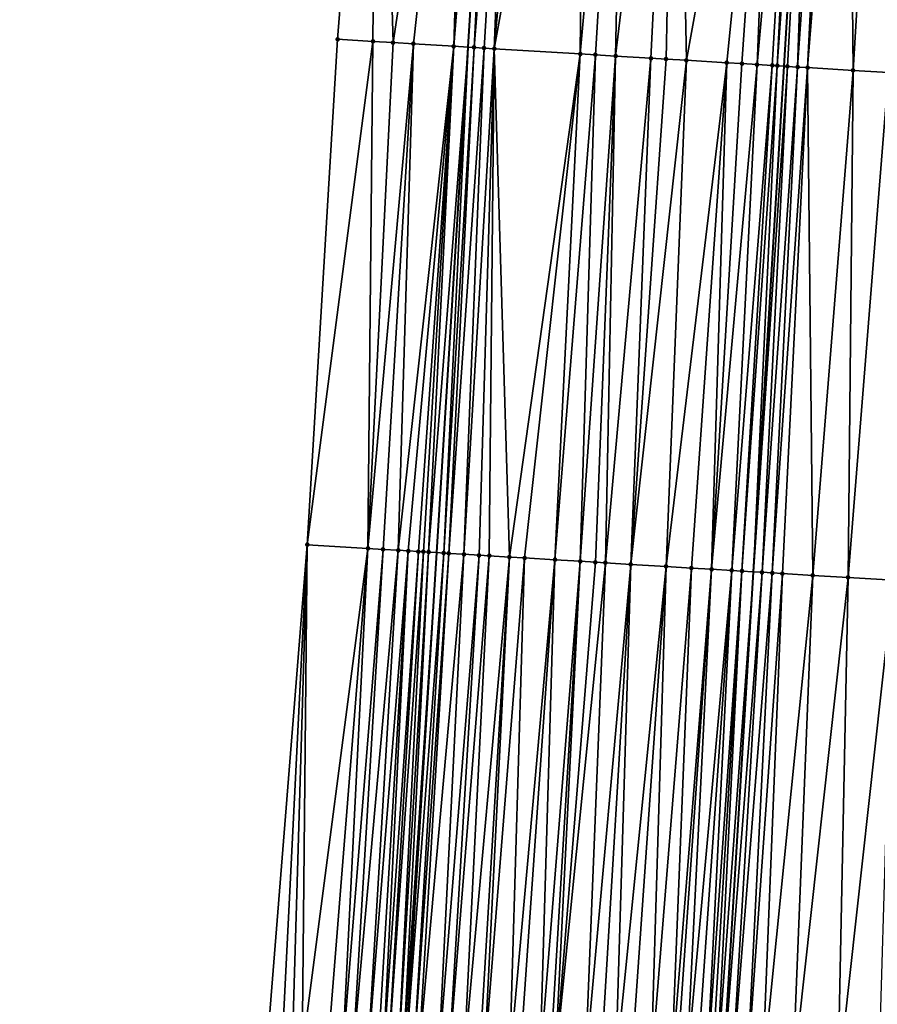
# Model space of a CAD drawing. Header units: feet. Extents: x 2004186 to 2014793, y 836912 to 864902.
# Tile 197 of 256: x 2010540 to 2010573, y 842990 to 843029. Entities that reach past the tile are written whole.
import ezdxf

# ---------------------------------------------------------------- set-up
doc = ezdxf.new("R2010")
doc.units = ezdxf.units.FT
doc.header["$LTSCALE"] = 100
doc.header["$MEASUREMENT"] = 0
for name, color, linetype, lineweight in [('EP_Travel Lane', 5, 'Continuous', 40), ('GPL_Skip Line', 2, 'Continuous', 40), ('Road Shots', 4, 'Continuous', 200), ('Road X-Section', 30, 'Continuous', 13)]:
    doc.layers.add(name, color=color, linetype=linetype, lineweight=lineweight)
doc.layers.add('I-77 SB_MM21-27-Surface-Border', color=7, linetype='Continuous')
doc.layers.add('I-77 SB_MM21-27-Surface-TIN', color=7, linetype='Continuous')

msp = doc.modelspace()

# ---------------------------------------------------------------- linework, layer by layer
at = {"layer": 'EP_Travel Lane'}
msp.add_polyline3d([(2010542.774096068, 842788.5522059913, 379.3796865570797), (2010543.963645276, 842808.5098754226, 379.7518848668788), (2010545.149812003, 842828.4681035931, 380.1181751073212), (2010546.336100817, 842848.4283859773, 380.4984601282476), (2010547.522327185, 842868.3876176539, 380.8672319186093), (2010548.708628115, 842888.3481039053, 381.2523428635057), (2010549.894953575, 842908.3090028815, 381.6242607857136), (2010551.090648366, 842928.2541677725, 381.9964959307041), (2010552.312700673, 842948.1923184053, 382.3533390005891), (2010553.552598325, 842968.1497056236, 382.7168134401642), (2010554.792512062, 842988.1073517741, 383.0992327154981), (2010556.032436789, 843008.0651748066, 383.4805229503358), (2010557.272262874, 843028.0214100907, 383.8703547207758), (2010558.512224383, 843047.9798251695, 384.2585797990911), (2010559.752005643, 843067.9353389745, 384.6486199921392)], dxfattribs=at)
at = {"layer": 'GPL_Skip Line'}
msp.add_polyline3d([(2010555.017611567, 842787.7945673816, 379.616245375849), (2010556.256341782, 842807.7497787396, 379.9828878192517), (2010557.496286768, 842827.7042334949, 380.3696893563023), (2010558.736399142, 842847.6613820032, 380.7375089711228), (2010559.976431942, 842867.6172499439, 381.1140713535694), (2010561.216536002, 842887.5742646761, 381.5127764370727), (2010562.456629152, 842907.531103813, 381.9165736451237), (2010563.690624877, 842927.4817220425, 382.2822516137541), (2010564.909771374, 842947.4311327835, 382.6204096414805), (2010566.120340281, 842967.3903448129, 382.990071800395), (2010567.330931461, 842987.349924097, 383.3605472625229), (2010568.54151204, 843007.309328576, 383.7448984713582), (2010569.752065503, 843027.268285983, 384.1024878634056), (2010570.962667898, 843047.2280501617, 384.4927851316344), (2010572.173120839, 843067.1853502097, 384.8866842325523), (2010573.383677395, 843087.1522644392, 385.2715111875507)], dxfattribs=at)
at = {"layer": 'I-77 SB_MM21-27-Surface-Border', "color": 3, "linetype": 'ByBlock', "lineweight": -2}
msp.add_polyline3d([(2010539.925893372, 842788.7288353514, 379.3046050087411), (2010539.556153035, 842808.7831639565, 379.6287610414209), (2010540.383786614, 842828.7637361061, 379.9813709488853), (2010541.411180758, 842848.734271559, 380.3386001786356), (2010542.238860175, 842868.7155892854, 380.7018673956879), (2010543.266247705, 842888.6860171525, 381.074548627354), (2010544.293657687, 842908.6568102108, 381.4450398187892), (2010545.314290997, 842928.6093044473, 381.8084046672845), (2010546.51963908, 842948.5434869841, 382.1727354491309), (2010547.71752524, 842968.5032927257, 382.5351870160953), (2010549.314725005, 842988.4396692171, 382.9102938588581), (2010550.91193691, 843008.3762479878, 383.2858332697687), (2010552.109750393, 843028.3348427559, 383.6687012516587), (2010553.706987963, 843048.2718491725, 384.0718290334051), (2010555.902907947, 843068.1689129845, 384.5137148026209)], dxfattribs=at)
at = {"layer": 'I-77 SB_MM21-27-Surface-TIN', "color": 128, "linetype": 'ByBlock', "lineweight": -2}
for points in [[(2010553.706987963, 843048.2718491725, 384.0718290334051), (2010552.109750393, 843028.3348427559, 383.6687012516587), (2010553.507178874, 843028.2500220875, 383.7220730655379)], [(2010553.706987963, 843048.2718491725, 384.0718290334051), (2010553.507178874, 843028.2500220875, 383.7220730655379), (2010554.305708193, 843028.2015324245, 383.7537338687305)], [(2010557.300357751, 843048.0534433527, 384.2129919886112), (2010553.706987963, 843048.2718491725, 384.0718290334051), (2010554.305708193, 843028.2015324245, 383.7537338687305)], [(2010557.300357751, 843048.0534433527, 384.2129919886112), (2010554.305708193, 843028.2015324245, 383.7537338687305), (2010555.104242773, 843028.1531304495, 383.7804718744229)], [(2010557.300357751, 843048.0534433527, 384.2129919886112), (2010555.104242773, 843028.1531304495, 383.7804718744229), (2010556.701300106, 843028.056129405, 383.8450127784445)], [(2010558.298516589, 843047.9927844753, 384.2517193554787), (2010557.300357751, 843048.0534433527, 384.2129919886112), (2010556.701300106, 843028.056129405, 383.8450127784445)], [(2010558.298516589, 843047.9927844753, 384.2517193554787), (2010556.701300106, 843028.056129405, 383.8450127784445), (2010557.272262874, 843028.0214100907, 383.8703547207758)], [(2010558.298516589, 843047.9927844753, 384.2517193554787), (2010557.272262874, 843028.0214100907, 383.8703547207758), (2010558.512224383, 843047.9798251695, 384.2585797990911)], [(2010557.499825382, 843028.0075723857, 383.8804549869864), (2010558.512224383, 843047.9798251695, 384.2585797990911), (2010557.272262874, 843028.0214100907, 383.8703547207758)], [(2010559.09704989, 843047.9443611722, 384.2773538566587), (2010558.512224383, 843047.9798251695, 384.2585797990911), (2010557.499825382, 843028.0075723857, 383.8804549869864)], [(2010559.09704989, 843047.9443611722, 384.2773538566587), (2010557.499825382, 843028.0075723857, 383.8804549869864), (2010557.899092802, 843027.983373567, 383.893702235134)], [(2010559.09704989, 843047.9443611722, 384.2773538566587), (2010557.899092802, 843027.983373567, 383.893702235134), (2010558.2983662, 843027.9592743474, 383.9013579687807)], [(2010560.095226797, 843047.8840033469, 384.3005719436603), (2010559.09704989, 843047.9443611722, 384.2773538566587), (2010558.2983662, 843027.9592743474, 383.9013579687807)], [(2010561.891960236, 843047.7756093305, 384.3294816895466), (2010560.095226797, 843047.8840033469, 384.3005719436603), (2010558.2983662, 843027.9592743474, 383.9013579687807)], [(2010561.891960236, 843047.7756093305, 384.3294816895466), (2010558.2983662, 843027.9592743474, 383.9013579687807), (2010561.692200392, 843027.7546027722, 383.9567873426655)], [(2010563.489053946, 843047.6792144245, 384.3574804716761), (2010561.891960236, 843047.7756093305, 384.3294816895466), (2010561.692200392, 843027.7546027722, 383.9567873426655)], [(2010563.489053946, 843047.6792144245, 384.3574804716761), (2010561.692200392, 843027.7546027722, 383.9567873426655), (2010562.291110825, 843027.7184595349, 383.9679570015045)], [(2010563.489053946, 843047.6792144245, 384.3574804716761), (2010562.291110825, 843027.7184595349, 383.9679570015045), (2010563.089656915, 843027.6702493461, 383.9839281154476)], [(2010565.485426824, 843047.5588164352, 384.3875516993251), (2010563.489053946, 843047.6792144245, 384.3574804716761), (2010563.089656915, 843027.6702493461, 383.9839281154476)], [(2010565.485426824, 843047.5588164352, 384.3875516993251), (2010563.089656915, 843027.6702493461, 383.9839281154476), (2010564.48712051, 843027.5860137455, 384.0044541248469)], [(2010565.485426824, 843047.5588164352, 384.3875516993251), (2010564.48712051, 843027.5860137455, 384.0044541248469), (2010565.086030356, 843027.5498607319, 384.0161726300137)], [(2010565.485426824, 843047.5588164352, 384.3875516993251), (2010565.086030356, 843027.5498607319, 384.0161726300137), (2010565.884573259, 843027.5015974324, 384.0351253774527)], [(2010569.47814812, 843047.3176128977, 384.4686903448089), (2010565.485426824, 843047.5588164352, 384.3875516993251), (2010565.884573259, 843027.5015974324, 384.0351253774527)], [(2010569.47814812, 843047.3176128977, 384.4686903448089), (2010565.884573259, 843027.5015974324, 384.0351253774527), (2010567.481664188, 843027.4051562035, 384.0682381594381)], [(2010569.47814812, 843047.3176128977, 384.4686903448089), (2010567.481664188, 843027.4051562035, 384.0682381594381), (2010568.08057323, 843027.3689897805, 384.0807094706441)], [(2010569.47814812, 843047.3176128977, 384.4686903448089), (2010568.08057323, 843027.3689897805, 384.0807094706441), (2010568.679489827, 843027.3329492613, 384.0861125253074)], [(2010570.476337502, 843047.2574629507, 384.4811991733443), (2010569.47814812, 843047.3176128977, 384.4686903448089), (2010568.679489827, 843027.3329492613, 384.0861125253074)], [(2010570.476337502, 843047.2574629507, 384.4811991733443), (2010568.679489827, 843027.3329492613, 384.0861125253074), (2010569.278410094, 843027.2969699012, 384.0880821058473)], [(2010570.476337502, 843047.2574629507, 384.4811991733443), (2010569.278410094, 843027.2969699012, 384.0880821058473), (2010569.47804629, 843027.2849119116, 384.0923804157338)], [(2010570.875608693, 843047.2333269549, 384.4901188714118), (2010570.476337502, 843047.2574629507, 384.4811991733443), (2010569.47804629, 843027.2849119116, 384.0923804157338)], [(2010570.875608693, 843047.2333269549, 384.4901188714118), (2010569.47804629, 843027.2849119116, 384.0923804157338), (2010569.752065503, 843027.268285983, 384.1024878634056)], [(2010570.875608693, 843047.2333269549, 384.4901188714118), (2010569.752065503, 843027.268285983, 384.1024878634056), (2010570.962667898, 843047.2280501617, 384.4927851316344)], [(2010569.877312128, 843027.2606867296, 384.107107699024), (2010570.962667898, 843047.2280501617, 384.4927851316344), (2010569.752065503, 843027.268285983, 384.1024878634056)], [(2010570.276577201, 843027.2364487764, 384.1225519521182), (2010570.962667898, 843047.2280501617, 384.4927851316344), (2010569.877312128, 843027.2606867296, 384.107107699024)], [(2010571.674143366, 843047.184926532, 384.514574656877), (2010570.962667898, 843047.2280501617, 384.4927851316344), (2010570.276577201, 843027.2364487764, 384.1225519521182)], [(2010571.674143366, 843047.184926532, 384.514574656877), (2010570.276577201, 843027.2364487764, 384.1225519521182), (2010570.675847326, 843027.2122950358, 384.1332685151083)], [(2010572.2730526, 843047.1487633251, 384.5258529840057), (2010571.674143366, 843047.184926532, 384.514574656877), (2010570.675847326, 843027.2122950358, 384.1332685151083)], [(2010572.2730526, 843047.1487633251, 384.5258529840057), (2010570.675847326, 843027.2122950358, 384.1332685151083), (2010572.472582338, 843027.1039272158, 384.1633028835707)], [(2010573.670519, 843047.0645744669, 384.5422799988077), (2010572.2730526, 843047.1487633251, 384.5258529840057), (2010572.472582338, 843027.1039272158, 384.1633028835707)], [(2010573.670519, 843047.0645744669, 384.5422799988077), (2010572.472582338, 843027.1039272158, 384.1633028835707), (2010573.870042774, 843027.0196389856, 384.1867835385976)], [(2010553.507178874, 843028.2500220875, 383.7220730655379), (2010552.109750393, 843028.3348427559, 383.6687012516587), (2010550.91193691, 843008.3762479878, 383.2858332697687)], [(2010553.507178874, 843028.2500220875, 383.7220730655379), (2010550.91193691, 843008.3762479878, 383.2858332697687), (2010553.307512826, 843008.230578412, 383.3839991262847)], [(2010554.305708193, 843028.2015324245, 383.7537338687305), (2010553.507178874, 843028.2500220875, 383.7220730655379), (2010553.307512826, 843008.230578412, 383.3839991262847)], [(2010555.104242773, 843028.1531304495, 383.7804718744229), (2010554.305708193, 843028.2015324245, 383.7537338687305), (2010553.307512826, 843008.230578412, 383.3839991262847)], [(2010555.104242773, 843028.1531304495, 383.7804718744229), (2010553.307512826, 843008.230578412, 383.3839991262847), (2010553.906409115, 843008.1941995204, 383.4065433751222)], [(2010555.104242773, 843028.1531304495, 383.7804718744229), (2010553.906409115, 843008.1941995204, 383.4065433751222), (2010554.505300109, 843008.1577323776, 383.433665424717)], [(2010556.701300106, 843028.056129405, 383.8450127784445), (2010555.104242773, 843028.1531304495, 383.7804718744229), (2010554.505300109, 843008.1577323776, 383.433665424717)], [(2010556.701300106, 843028.056129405, 383.8450127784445), (2010554.505300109, 843008.1577323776, 383.433665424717), (2010554.904565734, 843008.1335036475, 383.4474570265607)], [(2010556.701300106, 843028.056129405, 383.8450127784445), (2010554.904565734, 843008.1335036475, 383.4474570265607), (2010555.303839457, 843008.109409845, 383.4542496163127)], [(2010556.701300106, 843028.056129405, 383.8450127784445), (2010555.303839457, 843008.109409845, 383.4542496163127), (2010555.503477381, 843008.0973806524, 383.4567273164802)], [(2010556.701300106, 843028.056129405, 383.8450127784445), (2010555.503477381, 843008.0973806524, 383.4567273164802), (2010555.703110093, 843008.0852645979, 383.4637107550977)], [(2010556.701300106, 843028.056129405, 383.8450127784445), (2010555.703110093, 843008.0852645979, 383.4637107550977), (2010557.272262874, 843028.0214100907, 383.8703547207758)], [(2010555.703110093, 843008.0852645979, 383.4637107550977), (2010556.032436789, 843008.0651748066, 383.4805229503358), (2010557.272262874, 843028.0214100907, 383.8703547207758)], [(2010556.301997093, 843008.0487309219, 383.4942840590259), (2010557.272262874, 843028.0214100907, 383.8703547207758), (2010556.032436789, 843008.0651748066, 383.4805229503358)], [(2010557.499825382, 843028.0075723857, 383.8804549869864), (2010557.272262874, 843028.0214100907, 383.8703547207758), (2010556.301997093, 843008.0487309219, 383.4942840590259)], [(2010557.499825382, 843028.0075723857, 383.8804549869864), (2010556.301997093, 843008.0487309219, 383.4942840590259), (2010556.501628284, 843008.0365895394, 383.5025813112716)], [(2010557.899092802, 843027.983373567, 383.893702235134), (2010557.499825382, 843028.0075723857, 383.8804549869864), (2010556.501628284, 843008.0365895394, 383.5025813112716)], [(2010557.899092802, 843027.983373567, 383.893702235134), (2010556.501628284, 843008.0365895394, 383.5025813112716), (2010557.100535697, 843008.0003959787, 383.5155120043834)], [(2010558.2983662, 843027.9592743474, 383.9013579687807), (2010557.899092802, 843027.983373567, 383.893702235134), (2010557.100535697, 843008.0003959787, 383.5155120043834)], [(2010558.2983662, 843027.9592743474, 383.9013579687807), (2010557.100535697, 843008.0003959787, 383.5155120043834), (2010557.69944971, 843007.9643124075, 383.5227372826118)], [(2010558.2983662, 843027.9592743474, 383.9013579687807), (2010557.69944971, 843007.9643124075, 383.5227372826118), (2010558.098727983, 843007.9402944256, 383.5255968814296)], [(2010558.2983662, 843027.9592743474, 383.9013579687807), (2010558.098727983, 843007.9402944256, 383.5255968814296), (2010558.897271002, 843007.8920330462, 383.5430089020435)], [(2010561.692200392, 843027.7546027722, 383.9567873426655), (2010558.2983662, 843027.9592743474, 383.9013579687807), (2010558.897271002, 843007.8920330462, 383.5430089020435)], [(2010561.692200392, 843027.7546027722, 383.9567873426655), (2010558.897271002, 843007.8920330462, 383.5430089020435), (2010559.496181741, 843007.8558949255, 383.5530637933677)], [(2010561.692200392, 843027.7546027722, 383.9567873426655), (2010559.496181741, 843007.8558949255, 383.5530637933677), (2010560.693998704, 843007.783543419, 383.5770777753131)], [(2010562.291110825, 843027.7184595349, 383.9679570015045), (2010561.692200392, 843027.7546027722, 383.9567873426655), (2010560.693998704, 843007.783543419, 383.5770777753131)], [(2010562.291110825, 843027.7184595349, 383.9679570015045), (2010560.693998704, 843007.783543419, 383.5770777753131), (2010561.69217354, 843007.7231511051, 383.6022450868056)], [(2010563.089656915, 843027.6702493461, 383.9839281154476), (2010562.291110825, 843027.7184595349, 383.9679570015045), (2010561.69217354, 843007.7231511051, 383.6022450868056)], [(2010563.089656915, 843027.6702493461, 383.9839281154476), (2010561.69217354, 843007.7231511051, 383.6022450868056), (2010562.291084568, 843007.6870178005, 383.6120501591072)], [(2010563.089656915, 843027.6702493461, 383.9839281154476), (2010562.291084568, 843007.6870178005, 383.6120501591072), (2010562.690360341, 843007.6629581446, 383.6170714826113)], [(2010564.48712051, 843027.5860137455, 384.0044541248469), (2010563.089656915, 843027.6702493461, 383.9839281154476), (2010562.690360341, 843007.6629581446, 383.6170714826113)], [(2010564.48712051, 843027.5860137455, 384.0044541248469), (2010562.690360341, 843007.6629581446, 383.6170714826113), (2010563.688542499, 843007.602687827, 383.6359105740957)], [(2010565.086030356, 843027.5498607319, 384.0161726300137), (2010564.48712051, 843027.5860137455, 384.0044541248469), (2010563.688542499, 843007.602687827, 383.6359105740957)], [(2010565.884573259, 843027.5015974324, 384.0351253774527), (2010565.086030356, 843027.5498607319, 384.0161726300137), (2010563.688542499, 843007.602687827, 383.6359105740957)], [(2010565.884573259, 843027.5015974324, 384.0351253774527), (2010563.688542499, 843007.602687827, 383.6359105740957), (2010565.085990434, 843007.5181912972, 383.6684106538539)], [(2010567.481664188, 843027.4051562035, 384.0682381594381), (2010565.884573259, 843027.5015974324, 384.0351253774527), (2010565.085990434, 843007.5181912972, 383.6684106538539)], [(2010567.481664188, 843027.4051562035, 384.0682381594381), (2010565.085990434, 843007.5181912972, 383.6684106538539), (2010566.08417153, 843007.4579032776, 383.688167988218)], [(2010567.481664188, 843027.4051562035, 384.0682381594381), (2010566.08417153, 843007.4579032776, 383.688167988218), (2010566.882713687, 843007.4096275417, 383.7063247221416)], [(2010568.08057323, 843027.3689897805, 384.0807094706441), (2010567.481664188, 843027.4051562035, 384.0682381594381), (2010566.882713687, 843007.4096275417, 383.7063247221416)], [(2010568.679489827, 843027.3329492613, 384.0861125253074), (2010568.08057323, 843027.3689897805, 384.0807094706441), (2010566.882713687, 843007.4096275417, 383.7063247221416)], [(2010568.679489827, 843027.3329492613, 384.0861125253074), (2010566.882713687, 843007.4096275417, 383.7063247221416), (2010567.681262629, 843007.3614648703, 383.7186165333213)], [(2010569.278410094, 843027.2969699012, 384.0880821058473), (2010568.679489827, 843027.3329492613, 384.0861125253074), (2010567.681262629, 843007.3614648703, 383.7186165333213)], [(2010569.278410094, 843027.2969699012, 384.0880821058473), (2010567.681262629, 843007.3614648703, 383.7186165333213), (2010568.080531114, 843007.3372837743, 383.7299372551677)], [(2010569.47804629, 843027.2849119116, 384.0923804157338), (2010569.278410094, 843027.2969699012, 384.0880821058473), (2010568.080531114, 843007.3372837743, 383.7299372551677)], [(2010569.47804629, 843027.2849119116, 384.0923804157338), (2010568.080531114, 843007.3372837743, 383.7299372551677), (2010568.54151204, 843007.309328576, 383.7448984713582)], [(2010569.47804629, 843027.2849119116, 384.0923804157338), (2010568.54151204, 843007.309328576, 383.7448984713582), (2010569.752065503, 843027.268285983, 384.1024878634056)], [(2010569.877312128, 843027.2606867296, 384.107107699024), (2010569.752065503, 843027.268285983, 384.1024878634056), (2010568.54151204, 843007.309328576, 383.7448984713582)], [(2010569.877312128, 843027.2606867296, 384.107107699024), (2010568.54151204, 843007.309328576, 383.7448984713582), (2010568.879064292, 843007.2888584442, 383.7558537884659)], [(2010570.276577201, 843027.2364487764, 384.1225519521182), (2010569.877312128, 843027.2606867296, 384.107107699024), (2010568.879064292, 843007.2888584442, 383.7558537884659)], [(2010570.276577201, 843027.2364487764, 384.1225519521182), (2010568.879064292, 843007.2888584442, 383.7558537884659), (2010569.278329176, 843007.264617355, 383.77028648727)], [(2010570.675847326, 843027.2122950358, 384.1332685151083), (2010570.276577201, 843027.2364487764, 384.1225519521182), (2010569.278329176, 843007.264617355, 383.77028648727)], [(2010570.675847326, 843027.2122950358, 384.1332685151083), (2010569.278329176, 843007.264617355, 383.77028648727), (2010569.677601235, 843007.2404958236, 383.7785174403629)], [(2010570.675847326, 843027.2122950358, 384.1332685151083), (2010569.677601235, 843007.2404958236, 383.7785174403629), (2010570.875430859, 843007.1683552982, 383.7915873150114)], [(2010572.472582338, 843027.1039272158, 384.1633028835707), (2010570.675847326, 843027.2122950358, 384.1332685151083), (2010570.875430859, 843007.1683552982, 383.7915873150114)], [(2010572.472582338, 843027.1039272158, 384.1633028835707), (2010570.875430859, 843007.1683552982, 383.7915873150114), (2010572.272892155, 843007.0840814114, 383.812538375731)], [(2010573.870042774, 843027.0196389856, 384.1867835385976), (2010572.472582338, 843027.1039272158, 384.1633028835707), (2010572.272892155, 843007.0840814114, 383.812538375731)], [(2010573.870042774, 843027.0196389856, 384.1867835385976), (2010572.272892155, 843007.0840814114, 383.812538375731), (2010574.069618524, 843006.9755695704, 383.847759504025)], [(2010550.91193691, 843008.3762479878, 383.2858332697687), (2010549.314725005, 842988.4396692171, 382.9102938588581), (2010549.913622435, 842988.4033093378, 382.93237770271)], [(2010550.91193691, 843008.3762479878, 383.2858332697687), (2010549.913622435, 842988.4033093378, 382.93237770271), (2010550.312885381, 842988.3790359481, 382.9488787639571)], [(2010550.91193691, 843008.3762479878, 383.2858332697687), (2010550.312885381, 842988.3790359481, 382.9488787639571), (2010550.712152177, 842988.3548267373, 382.9619695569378)], [(2010553.307512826, 843008.230578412, 383.3839991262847), (2010550.91193691, 843008.3762479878, 383.2858332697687), (2010550.712152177, 842988.3548267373, 382.9619695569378)], [(2010553.307512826, 843008.230578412, 383.3839991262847), (2010550.712152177, 842988.3548267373, 382.9619695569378), (2010551.710309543, 842988.2941433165, 383.0032193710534)], [(2010553.307512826, 843008.230578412, 383.3839991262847), (2010551.710309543, 842988.2941433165, 383.0032193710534), (2010552.309204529, 842988.257742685, 383.0274686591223)], [(2010553.906409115, 843008.1941995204, 383.4065433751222), (2010553.307512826, 843008.230578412, 383.3839991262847), (2010552.309204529, 842988.257742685, 383.0274686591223)], [(2010553.906409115, 843008.1941995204, 383.4065433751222), (2010552.309204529, 842988.257742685, 383.0274686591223), (2010552.708474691, 842988.2335895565, 383.0375793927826)], [(2010554.505300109, 843008.1577323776, 383.433665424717), (2010553.906409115, 843008.1941995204, 383.4065433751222), (2010552.708474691, 842988.2335895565, 383.0375793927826)], [(2010554.505300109, 843008.1577323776, 383.433665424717), (2010552.708474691, 842988.2335895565, 383.0375793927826), (2010553.307369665, 842988.1971887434, 383.0618383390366)], [(2010554.904565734, 843008.1335036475, 383.4474570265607), (2010554.505300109, 843008.1577323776, 383.433665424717), (2010553.307369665, 842988.1971887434, 383.0618383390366)], [(2010554.904565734, 843008.1335036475, 383.4474570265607), (2010553.307369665, 842988.1971887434, 383.0618383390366), (2010553.706630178, 842988.1728748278, 383.0804928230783)], [(2010554.904565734, 843008.1335036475, 383.4474570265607), (2010553.706630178, 842988.1728748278, 383.0804928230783), (2010553.906262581, 842988.1607536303, 383.0879198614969)], [(2010555.303839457, 843008.109409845, 383.4542496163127), (2010554.904565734, 843008.1335036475, 383.4474570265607), (2010553.906262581, 842988.1607536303, 383.0879198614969)], [(2010555.303839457, 843008.109409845, 383.4542496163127), (2010553.906262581, 842988.1607536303, 383.0879198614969), (2010554.105900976, 842988.1487322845, 383.0900410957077)], [(2010555.503477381, 843008.0973806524, 383.4567273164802), (2010555.303839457, 843008.109409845, 383.4542496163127), (2010554.105900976, 842988.1487322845, 383.0900410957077)], [(2010555.503477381, 843008.0973806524, 383.4567273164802), (2010554.105900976, 842988.1487322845, 383.0900410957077), (2010554.505188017, 842988.1248603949, 383.0852076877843)], [(2010555.703110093, 843008.0852645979, 383.4637107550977), (2010555.503477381, 843008.0973806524, 383.4567273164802), (2010554.505188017, 842988.1248603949, 383.0852076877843)], [(2010555.703110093, 843008.0852645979, 383.4637107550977), (2010554.505188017, 842988.1248603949, 383.0852076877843), (2010554.704820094, 842988.1127337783, 383.0929226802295)], [(2010555.703110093, 843008.0852645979, 383.4637107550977), (2010554.704820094, 842988.1127337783, 383.0929226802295), (2010556.032436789, 843008.0651748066, 383.4805229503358)], [(2010554.704820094, 842988.1127337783, 383.0929226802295), (2010554.792512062, 842988.1073517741, 383.0992327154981), (2010556.032436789, 843008.0651748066, 383.4805229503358)], [(2010556.301997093, 843008.0487309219, 383.4942840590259), (2010556.032436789, 843008.0651748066, 383.4805229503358), (2010554.792512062, 842988.1073517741, 383.0992327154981)], [(2010556.301997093, 843008.0487309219, 383.4942840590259), (2010554.792512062, 842988.1073517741, 383.0992327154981), (2010555.104069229, 842988.088230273, 383.1216513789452)], [(2010556.501628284, 843008.0365895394, 383.5025813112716), (2010556.301997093, 843008.0487309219, 383.4942840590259), (2010555.104069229, 842988.088230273, 383.1216513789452)], [(2010556.501628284, 843008.0365895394, 383.5025813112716), (2010555.104069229, 842988.088230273, 383.1216513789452), (2010555.303699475, 842988.0760731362, 383.1309881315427)], [(2010557.100535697, 843008.0003959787, 383.5155120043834), (2010556.501628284, 843008.0365895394, 383.5025813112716), (2010555.303699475, 842988.0760731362, 383.1309881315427)], [(2010557.100535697, 843008.0003959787, 383.5155120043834), (2010555.303699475, 842988.0760731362, 383.1309881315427), (2010556.102237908, 842988.0277353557, 383.1528847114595)], [(2010557.69944971, 843007.9643124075, 383.5227372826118), (2010557.100535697, 843008.0003959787, 383.5155120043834), (2010556.102237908, 842988.0277353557, 383.1528847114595)], [(2010557.69944971, 843007.9643124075, 383.5227372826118), (2010556.102237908, 842988.0277353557, 383.1528847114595), (2010556.501507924, 842988.0035797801, 383.1631254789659)], [(2010558.098727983, 843007.9402944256, 383.5255968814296), (2010557.69944971, 843007.9643124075, 383.5227372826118), (2010556.501507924, 842988.0035797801, 383.1631254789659)], [(2010558.098727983, 843007.9402944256, 383.5255968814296), (2010556.501507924, 842988.0035797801, 383.1631254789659), (2010557.100421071, 842987.9674817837, 383.1712936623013)], [(2010558.897271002, 843007.8920330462, 383.5430089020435), (2010558.098727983, 843007.9402944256, 383.5255968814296), (2010557.100421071, 842987.9674817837, 383.1712936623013)], [(2010558.897271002, 843007.8920330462, 383.5430089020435), (2010557.100421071, 842987.9674817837, 383.1712936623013), (2010557.699332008, 842987.9313469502, 383.1814192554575)], [(2010558.897271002, 843007.8920330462, 383.5430089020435), (2010557.699332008, 842987.9313469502, 383.1814192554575), (2010557.898970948, 842987.9193346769, 383.1830584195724)], [(2010559.496181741, 843007.8558949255, 383.5530637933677), (2010558.897271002, 843007.8920330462, 383.5430089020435), (2010557.898970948, 842987.9193346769, 383.1830584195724)], [(2010559.496181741, 843007.8558949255, 383.5530637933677), (2010557.898970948, 842987.9193346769, 383.1830584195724), (2010558.897151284, 842987.8590340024, 383.2039702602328)], [(2010560.693998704, 843007.783543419, 383.5770777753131), (2010559.496181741, 843007.8558949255, 383.5530637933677), (2010558.897151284, 842987.8590340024, 383.2039702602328)], [(2010560.693998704, 843007.783543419, 383.5770777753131), (2010558.897151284, 842987.8590340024, 383.2039702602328), (2010559.296422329, 842987.834895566, 383.2133003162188)], [(2010560.693998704, 843007.783543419, 383.5770777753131), (2010559.296422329, 842987.834895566, 383.2133003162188), (2010560.094969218, 842987.78669869, 383.2277096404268)], [(2010561.69217354, 843007.7231511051, 383.6022450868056), (2010560.693998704, 843007.783543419, 383.5770777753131), (2010560.094969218, 842987.78669869, 383.2277096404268)], [(2010561.69217354, 843007.7231511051, 383.6022450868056), (2010560.094969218, 842987.78669869, 383.2277096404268), (2010560.494245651, 842987.7626500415, 383.2322686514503)], [(2010561.69217354, 843007.7231511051, 383.6022450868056), (2010560.494245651, 842987.7626500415, 383.2322686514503), (2010560.693881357, 842987.7505838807, 383.2367712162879)], [(2010562.291084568, 843007.6870178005, 383.6120501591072), (2010561.69217354, 843007.7231511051, 383.6022450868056), (2010560.693881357, 842987.7505838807, 383.2367712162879)], [(2010562.690360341, 843007.6629581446, 383.6170714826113), (2010562.291084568, 843007.6870178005, 383.6120501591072), (2010560.693881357, 842987.7505838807, 383.2367712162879)], [(2010562.690360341, 843007.6629581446, 383.6170714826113), (2010560.693881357, 842987.7505838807, 383.2367712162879), (2010561.891710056, 842987.6784279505, 383.250978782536)], [(2010563.688542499, 843007.602687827, 383.6359105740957), (2010562.690360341, 843007.6629581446, 383.6170714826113), (2010561.891710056, 842987.6784279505, 383.250978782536)], [(2010563.688542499, 843007.602687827, 383.6359105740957), (2010561.891710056, 842987.6784279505, 383.250978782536), (2010562.490621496, 842987.6423014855, 383.2606597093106)], [(2010563.688542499, 843007.602687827, 383.6359105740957), (2010562.490621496, 842987.6423014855, 383.2606597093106), (2010563.089525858, 842987.6060571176, 383.2766056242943)], [(2010565.085990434, 843007.5181912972, 383.6684106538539), (2010563.688542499, 843007.602687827, 383.6359105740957), (2010563.089525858, 842987.6060571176, 383.2766056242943)], [(2010565.085990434, 843007.5181912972, 383.6684106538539), (2010563.089525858, 842987.6060571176, 383.2766056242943), (2010563.688434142, 842987.5698780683, 383.2890807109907)], [(2010565.085990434, 843007.5181912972, 383.6684106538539), (2010563.688434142, 842987.5698780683, 383.2890807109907), (2010564.486981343, 842987.5216863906, 383.3032138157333)], [(2010566.08417153, 843007.4579032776, 383.688167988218), (2010565.085990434, 843007.5181912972, 383.6684106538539), (2010564.486981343, 842987.5216863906, 383.3032138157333)], [(2010566.08417153, 843007.4579032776, 383.688167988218), (2010564.486981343, 842987.5216863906, 383.3032138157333), (2010565.285523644, 842987.4734130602, 383.3216857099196)], [(2010566.882713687, 843007.4096275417, 383.7063247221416), (2010566.08417153, 843007.4579032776, 383.688167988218), (2010565.285523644, 842987.4734130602, 383.3216857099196)], [(2010566.882713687, 843007.4096275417, 383.7063247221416), (2010565.285523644, 842987.4734130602, 383.3216857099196), (2010565.485157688, 842987.4613192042, 383.3276599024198)], [(2010566.882713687, 843007.4096275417, 383.7063247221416), (2010565.485157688, 842987.4613192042, 383.3276599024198), (2010565.884430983, 842987.4372182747, 383.3349969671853)], [(2010567.681262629, 843007.3614648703, 383.7186165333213), (2010566.882713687, 843007.4096275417, 383.7063247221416), (2010565.884430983, 842987.4372182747, 383.3349969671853)], [(2010567.681262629, 843007.3614648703, 383.7186165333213), (2010565.884430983, 842987.4372182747, 383.3349969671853), (2010566.283702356, 842987.4130853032, 383.3440366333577)], [(2010567.681262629, 843007.3614648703, 383.7186165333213), (2010566.283702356, 842987.4130853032, 383.3440366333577), (2010566.682979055, 842987.3890410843, 383.3483602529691)], [(2010568.080531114, 843007.3372837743, 383.7299372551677), (2010567.681262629, 843007.3614648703, 383.7186165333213), (2010566.682979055, 842987.3890410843, 383.3483602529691)], [(2010568.080531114, 843007.3372837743, 383.7299372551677), (2010566.682979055, 842987.3890410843, 383.3483602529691), (2010566.882619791, 842987.3770587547, 383.3484082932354)], [(2010568.080531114, 843007.3372837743, 383.7299372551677), (2010566.882619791, 842987.3770587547, 383.3484082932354), (2010567.082257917, 842987.3650329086, 383.3507686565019)], [(2010568.080531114, 843007.3372837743, 383.7299372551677), (2010567.082257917, 842987.3650329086, 383.3507686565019), (2010568.54151204, 843007.309328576, 383.7448984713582)], [(2010567.082257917, 842987.3650329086, 383.3507686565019), (2010567.330931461, 842987.349924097, 383.3605472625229), (2010568.54151204, 843007.309328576, 383.7448984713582)], [(2010568.879064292, 843007.2888584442, 383.7558537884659), (2010568.54151204, 843007.309328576, 383.7448984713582), (2010567.330931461, 842987.349924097, 383.3605472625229)], [(2010568.879064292, 843007.2888584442, 383.7558537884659), (2010567.330931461, 842987.349924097, 383.3605472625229), (2010567.681153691, 842987.3286454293, 383.374319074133)], [(2010569.278329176, 843007.264617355, 383.77028648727), (2010568.879064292, 843007.2888584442, 383.7558537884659), (2010567.681153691, 842987.3286454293, 383.374319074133)], [(2010569.278329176, 843007.264617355, 383.77028648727), (2010567.681153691, 842987.3286454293, 383.374319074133), (2010568.28005752, 842987.2923921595, 383.3907380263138)], [(2010569.677601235, 843007.2404958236, 383.7785174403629), (2010569.278329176, 843007.264617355, 383.77028648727), (2010568.28005752, 842987.2923921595, 383.3907380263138)], [(2010569.677601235, 843007.2404958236, 383.7785174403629), (2010568.28005752, 842987.2923921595, 383.3907380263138), (2010568.878969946, 842987.2562821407, 383.3995450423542)], [(2010570.875430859, 843007.1683552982, 383.7915873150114), (2010569.677601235, 843007.2404958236, 383.7785174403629), (2010568.878969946, 842987.2562821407, 383.3995450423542)], [(2010570.875430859, 843007.1683552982, 383.7915873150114), (2010568.878969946, 842987.2562821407, 383.3995450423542), (2010570.076796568, 842987.1840915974, 383.4155918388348)], [(2010572.272892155, 843007.0840814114, 383.812538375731), (2010570.875430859, 843007.1683552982, 383.7915873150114), (2010570.076796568, 842987.1840915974, 383.4155918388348)], [(2010572.272892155, 843007.0840814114, 383.812538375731), (2010570.076796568, 842987.1840915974, 383.4155918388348), (2010571.873529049, 842987.0756816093, 383.4462602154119)], [(2010574.069618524, 843006.9755695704, 383.847759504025), (2010572.272892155, 843007.0840814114, 383.812538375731), (2010571.873529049, 842987.0756816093, 383.4462602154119)], [(2010574.069618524, 843006.9755695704, 383.847759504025), (2010571.873529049, 842987.0756816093, 383.4462602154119), (2010573.470623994, 842986.9793072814, 383.474046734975)]]:
    msp.add_3dface(points, dxfattribs=at)
at = {"layer": 'Road Shots', "lineweight": 100}
for p in [(2010552.109750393, 843028.3348427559, 383.6687012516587), (2010553.507178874, 843028.2500220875, 383.7220730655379), (2010554.305708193, 843028.2015324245, 383.7537338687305), (2010555.104242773, 843028.1531304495, 383.7804718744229), (2010556.701300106, 843028.056129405, 383.8450127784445), (2010557.499825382, 843028.0075723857, 383.8804549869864), (2010557.899092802, 843027.983373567, 383.893702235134), (2010558.2983662, 843027.9592743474, 383.9013579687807), (2010561.692200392, 843027.7546027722, 383.9567873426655), (2010562.291110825, 843027.7184595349, 383.9679570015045), (2010563.089656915, 843027.6702493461, 383.9839281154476), (2010564.48712051, 843027.5860137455, 384.0044541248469), (2010565.086030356, 843027.5498607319, 384.0161726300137), (2010565.884573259, 843027.5015974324, 384.0351253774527), (2010567.481664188, 843027.4051562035, 384.0682381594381), (2010568.08057323, 843027.3689897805, 384.0807094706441), (2010568.679489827, 843027.3329492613, 384.0861125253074), (2010569.278410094, 843027.2969699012, 384.0880821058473), (2010569.47804629, 843027.2849119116, 384.0923804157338), (2010569.877312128, 843027.2606867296, 384.107107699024), (2010570.276577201, 843027.2364487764, 384.1225519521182), (2010570.675847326, 843027.2122950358, 384.1332685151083), (2010572.472582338, 843027.1039272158, 384.1633028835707), (2010550.91193691, 843008.3762479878, 383.2858332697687), (2010553.307512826, 843008.230578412, 383.3839991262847), (2010553.906409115, 843008.1941995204, 383.4065433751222), (2010554.505300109, 843008.1577323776, 383.433665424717), (2010554.904565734, 843008.1335036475, 383.4474570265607), (2010555.303839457, 843008.109409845, 383.4542496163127), (2010555.503477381, 843008.0973806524, 383.4567273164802), (2010555.703110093, 843008.0852645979, 383.4637107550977), (2010556.301997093, 843008.0487309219, 383.4942840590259), (2010556.501628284, 843008.0365895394, 383.5025813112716), (2010557.100535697, 843008.0003959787, 383.5155120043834), (2010557.69944971, 843007.9643124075, 383.5227372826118), (2010558.098727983, 843007.9402944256, 383.5255968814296), (2010558.897271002, 843007.8920330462, 383.5430089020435), (2010559.496181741, 843007.8558949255, 383.5530637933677), (2010560.693998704, 843007.783543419, 383.5770777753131), (2010561.69217354, 843007.7231511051, 383.6022450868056), (2010562.291084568, 843007.6870178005, 383.6120501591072), (2010562.690360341, 843007.6629581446, 383.6170714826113), (2010563.688542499, 843007.602687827, 383.6359105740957), (2010565.085990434, 843007.5181912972, 383.6684106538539), (2010566.08417153, 843007.4579032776, 383.688167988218), (2010566.882713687, 843007.4096275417, 383.7063247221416), (2010567.681262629, 843007.3614648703, 383.7186165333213), (2010568.080531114, 843007.3372837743, 383.7299372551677), (2010568.879064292, 843007.2888584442, 383.7558537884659), (2010569.278329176, 843007.264617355, 383.77028648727), (2010569.677601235, 843007.2404958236, 383.7785174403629), (2010570.875430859, 843007.1683552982, 383.7915873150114), (2010572.272892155, 843007.0840814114, 383.812538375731)]:
    msp.add_point(p, dxfattribs=at)
at = {"layer": 'Road X-Section', "extrusion": (0.05989759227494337, 0.9980450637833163, 0.01784177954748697), "elevation": 961814.3440690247, "flags": 128}
msp.add_lwpolyline([(-1956437.661441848, -16779.48170244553), (-1956439.061441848, -16779.42832213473), (-1956439.861441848, -16779.39665629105), (-1956440.661441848, -16779.3699140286), (-1956442.261441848, -16779.3053628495), (-1956443.061441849, -16779.26991499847), (-1956443.461441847, -16779.25666564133), (-1956443.861441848, -16779.24900868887), (-1956447.261441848, -16779.19357049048), (-1956447.861441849, -16779.18239905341), (-1956448.661441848, -16779.16642539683), (-1956450.061441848, -16779.14589611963), (-1956450.661441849, -16779.13417574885), (-1956451.461441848, -16779.11521998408), (-1956453.061441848, -16779.08210193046), (-1956453.661441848, -16779.06962863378), (-1956454.261441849, -16779.06422471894), (-1956454.861441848, -16779.06225482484), (-1956455.061441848, -16779.05795583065), (-1956455.461441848, -16779.04322620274), (-1956455.861441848, -16779.02777949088), (-1956456.261441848, -16779.01706122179), (-1956458.061441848, -16778.98702207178), (-1956459.461441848, -16778.96353767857), (-1956463.861441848, -16778.89132750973), (-1956465.461441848, -16778.85737391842), (-1956466.061441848, -16778.84407784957), (-1956466.661441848, -16778.83943096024), (-1956467.061441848, -16778.84046734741), (-1956468.261441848, -16778.85594269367), (-1956468.861441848, -16778.86460417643), (-1956469.661441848, -16778.87902846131), (-1956470.261441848, -16778.88766736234), (-1956470.661441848, -16778.894061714), (-1956471.461441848, -16778.9019307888), (-1956472.261441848, -16778.91253262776), (-1956473.061441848, -16778.91654664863), (-1956474.061441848, -16778.93104449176), (-1956475.061441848, -16778.9389567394), (-1956475.661441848, -16778.94690961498), (-1956476.261441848, -16778.95222571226), (-1956478.061441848, -16778.98567631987), (-1956478.461441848, -16778.99043551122), (-1956479.061441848, -16779.00641788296), (-1956479.261441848, -16779.00833005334), (-1956479.661441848, -16779.00802650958), (-1956479.861441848, -16779.01299804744), (-1956480.261441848, -16779.02829104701), (-1956480.661441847, -16779.0406226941), (-1956481.061441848, -16779.05624544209), (-1956481.461441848, -16779.06816792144), (-1956482.061441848, -16779.09243138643), (-1956483.461441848, -16779.15111880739), (-1956485.061441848, -16779.21346068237), (-1956485.661441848, -16779.23873965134), (-1956486.461441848, -16779.2673226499)], dxfattribs=at)
at = {"layer": 'Road X-Section', "extrusion": (0.05989596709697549, 0.9980178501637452, 0.01930916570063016), "elevation": 961768.6995308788, "flags": 128}
msp.add_lwpolyline([(-1956437.65371527, -18191.05687992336), (-1956440.05371527, -18190.95869576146), (-1956440.653715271, -18190.9361473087), (-1956441.25371527, -18190.90902020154), (-1956441.65371527, -18190.89522602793), (-1956442.05371527, -18190.88843217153), (-1956442.25371527, -18190.88595400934), (-1956442.45371527, -18190.87896926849), (-1956443.053715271, -18190.84839026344), (-1956443.25371527, -18190.84009146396), (-1956443.853715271, -18190.82715835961), (-1956444.453715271, -18190.81993173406), (-1956444.85371527, -18190.817071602), (-1956445.653715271, -18190.79965633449), (-1956446.25371527, -18190.78959956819), (-1956447.45371527, -18190.76558110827), (-1956448.45371527, -18190.74040910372), (-1956449.05371527, -18190.73060220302), (-1956449.45371527, -18190.72557994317), (-1956450.45371527, -18190.70673733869), (-1956451.85371527, -18190.6742311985), (-1956452.85371527, -18190.65447017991), (-1956453.653715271, -18190.63631006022), (-1956454.45371527, -18190.62401595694), (-1956454.85371527, -18190.61269312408), (-1956455.65371527, -18190.58677175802), (-1956456.053715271, -18190.57233636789), (-1956456.453715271, -18190.56410387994), (-1956457.65371527, -18190.5510315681), (-1956459.05371527, -18190.53007660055), (-1956460.85371527, -18190.49484890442), (-1956461.85371527, -18190.4810382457), (-1956463.053715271, -18190.46399964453), (-1956464.65371527, -18190.43605842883), (-1956465.653715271, -18190.41307192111), (-1956466.45371527, -18190.4031631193), (-1956466.65371527, -18190.40267599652), (-1956466.853715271, -18190.40618859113), (-1956467.253715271, -18190.40660625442), (-1956468.25371527, -18190.42088704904), (-1956468.85371527, -18190.4315062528), (-1956469.853715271, -18190.44363648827), (-1956471.053715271, -18190.46018049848), (-1956472.85371527, -18190.48181238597), (-1956474.05371527, -18190.49440511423), (-1956475.65371527, -18190.51017182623), (-1956477.45371527, -18190.53248490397), (-1956478.05371527, -18190.54880803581), (-1956478.45371527, -18190.55463456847), (-1956478.653715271, -18190.5601267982), (-1956478.85371527, -18190.56879475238), (-1956479.05371527, -18190.57538695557), (-1956479.25371527, -18190.57536110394), (-1956479.453715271, -18190.57053209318), (-1956479.65371527, -18190.5690916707), (-1956479.853715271, -18190.57058373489), (-1956480.05371527, -18190.5755388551), (-1956480.85371527, -18190.60587815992), (-1956481.25371527, -18190.62547304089), (-1956481.65371527, -18190.63759635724), (-1956482.45371527, -18190.67138731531), (-1956482.85371527, -18190.68947951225), (-1956484.85371527, -18190.76743344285), (-1956485.65371527, -18190.79959080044), (-1956485.853715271, -18190.80490224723), (-1956486.653715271, -18190.83585938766)], dxfattribs=at)

doc.saveas('drawing.dxf')
